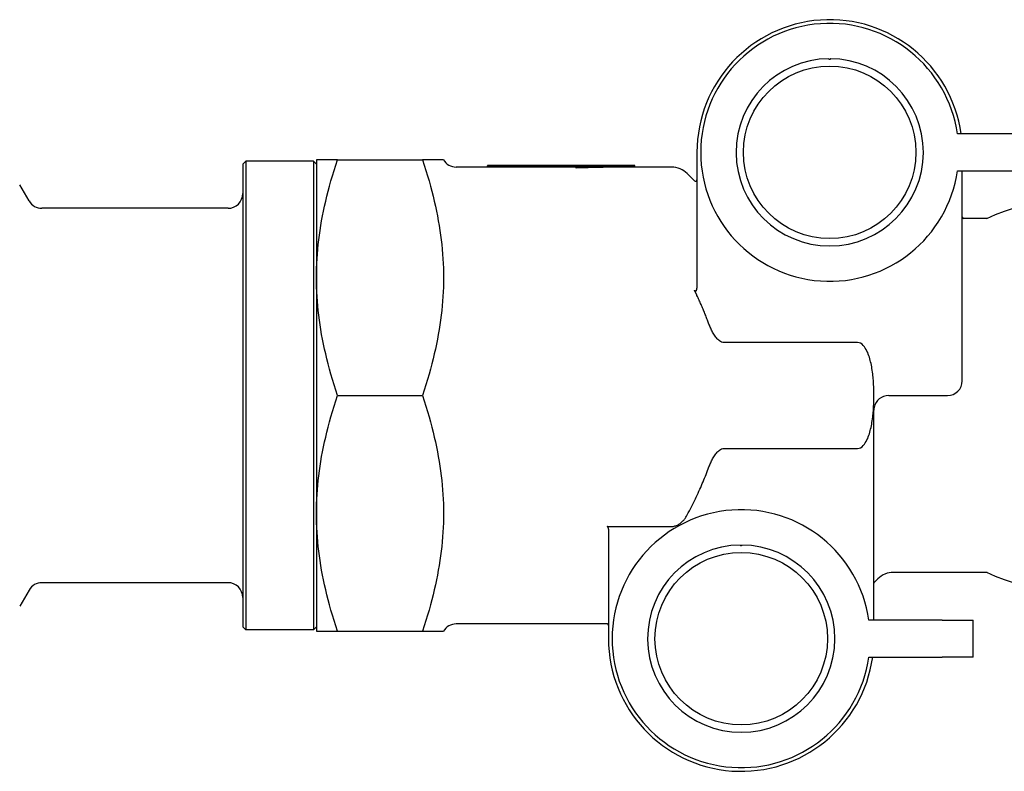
# Model space of a CAD drawing. Header units: millimetres. Extents: x -47 to 3549, y 20 to 432.
# Tile 13 of 25: x 125 to 192, y 374 to 425. Entities that reach past the tile are written whole.
import ezdxf

# ---------------------------------------------------------------- set-up
doc = ezdxf.new("R2010")
doc.units = ezdxf.units.MM
doc.layers.add('DETAIL', color=2, linetype='Continuous')

msp = doc.modelspace()

# ---------------------------------------------------------------- linework, layer by layer
at = {"layer": 'DETAIL'}
for p, q in [((193.818, 416.784), (188.854, 416.784)), ((171.193, 415.534), (171.193, 406.32)), ((140.393, 414.734), (140.593, 414.934)), ((140.393, 414.734), (140.393, 383.334)), ((140.593, 414.934), (140.593, 383.134)), ((145.193, 414.934), (140.593, 414.934)), ((145.193, 414.934), (145.193, 383.134)), ((145.393, 414.734), (145.193, 414.934)), ((146.822, 415.034), (145.393, 415.034)), ((145.393, 415.034), (145.393, 407.034)), ((146.822, 415.034), (152.576, 415.034)), ((154.005, 415.034), (152.576, 415.034)), ((156.99, 414.634), (156.99, 414.616)), ((166.963, 414.634), (156.99, 414.634)), ((156.99, 414.616), (162.99, 414.616)), ((156.99, 414.516), (156.99, 414.616)), ((162.99, 414.616), (162.99, 414.565)), ((166.99, 414.634), (166.963, 414.634)), ((166.99, 414.534), (166.99, 414.634)), ((156.99, 414.534), (154.871, 414.534)), ((162.99, 414.516), (156.99, 414.516)), ((162.99, 414.465), (162.99, 414.565)), ((169.472, 414.534), (166.99, 414.534)), ((171.023, 413.605), (170.533, 414.095)), ((188.854, 414.284), (193.818, 414.284)), ((189.182, 400.034), (189.182, 414.284)), ((125.905, 412.234), (125.268, 413.337)), ((139.393, 411.734), (126.771, 411.734)), ((190.866, 411.034), (189.282, 411.034)), ((190.856, 411.034), (190.858, 411.035)), ((145.393, 407.034), (145.393, 391.034)), ((182.072, 402.633), (173.015, 402.633)), ((146.822, 399.034), (152.576, 399.034)), ((184.191, 399.034), (188.182, 399.034)), ((183.191, 397.977), (183.191, 398.034)), ((183.191, 383.784), (183.191, 397.977)), ((173.015, 395.436), (182.072, 395.436)), ((145.393, 391.034), (145.393, 383.034)), ((165.093, 390.148), (169.472, 390.148)), ((165.193, 389.975), (165.193, 382.534)), ((183.454, 386.595), (183.22, 386.361)), ((190.866, 387.034), (184.515, 387.034)), ((190.858, 387.033), (190.856, 387.034)), ((139.393, 386.334), (126.771, 386.334)), ((125.905, 385.834), (125.268, 384.732)), ((140.393, 383.334), (140.593, 383.134)), ((145.393, 383.334), (145.193, 383.134)), ((165.093, 383.534), (154.871, 383.534)), ((187.818, 383.784), (182.854, 383.784)), ((187.818, 383.784), (189.918, 383.784)), ((189.918, 381.284), (189.918, 383.784)), ((145.193, 383.134), (140.593, 383.134)), ((145.393, 383.034), (146.822, 383.034)), ((146.822, 383.034), (152.576, 383.034)), ((152.576, 383.034), (154.005, 383.034)), ((182.854, 381.284), (187.818, 381.284)), ((189.918, 381.284), (187.818, 381.284))]:
    msp.add_line(p, q, dxfattribs=at)
at = {"layer": 'DETAIL', "flags": 128}
for points in [[(180.236, 421.884), (180.236, 421.879), (180.235, 421.873), (180.233, 421.867), (180.231, 421.862), (180.228, 421.857), (180.224, 421.852), (180.22, 421.847), (180.215, 421.843), (180.208, 421.839), (180.202, 421.837), (180.194, 421.835), (180.186, 421.834), (180.179, 421.835), (180.171, 421.837), (180.164, 421.839), (180.158, 421.843), (180.153, 421.847), (180.149, 421.852), (180.145, 421.856), (180.142, 421.862), (180.139, 421.867), (180.138, 421.873), (180.137, 421.879), (180.136, 421.884)], [(145.393, 407.034), (145.396, 407.355), (145.403, 407.675), (145.415, 407.994), (145.433, 408.313), (145.455, 408.633), (145.481, 408.952), (145.513, 409.272), (145.55, 409.593), (145.591, 409.914), (145.637, 410.237), (145.688, 410.562), (145.744, 410.888), (145.805, 411.216), (145.871, 411.547), (145.942, 411.88), (146.018, 412.215), (146.099, 412.554), (146.186, 412.896), (146.278, 413.242), (146.375, 413.591), (146.478, 413.945), (146.587, 414.303), (146.702, 414.666), (146.822, 415.034)], [(152.576, 415.034), (152.696, 414.666), (152.811, 414.303), (152.92, 413.945), (153.023, 413.591), (153.12, 413.242), (153.212, 412.896), (153.299, 412.554), (153.38, 412.215), (153.456, 411.88), (153.527, 411.547), (153.593, 411.216), (153.654, 410.888), (153.71, 410.562), (153.761, 410.237), (153.807, 409.914), (153.849, 409.593), (153.885, 409.272), (153.917, 408.952), (153.943, 408.633), (153.965, 408.313), (153.983, 407.994), (153.995, 407.675), (154.002, 407.355), (154.005, 407.034)], [(162.99, 414.565), (163.156, 414.57), (163.323, 414.576), (163.49, 414.581), (163.656, 414.586), (163.823, 414.59), (163.99, 414.595), (164.156, 414.599), (164.323, 414.603), (164.49, 414.607), (164.656, 414.61), (164.823, 414.614), (164.99, 414.617), (165.156, 414.619), (165.323, 414.622), (165.49, 414.624), (165.656, 414.626), (165.823, 414.628), (165.99, 414.63), (166.156, 414.631), (166.323, 414.632), (166.49, 414.633), (166.656, 414.634), (166.823, 414.634), (166.99, 414.634)], [(166.99, 414.534), (166.823, 414.534), (166.656, 414.534), (166.49, 414.533), (166.323, 414.532), (166.156, 414.531), (165.99, 414.53), (165.823, 414.528), (165.656, 414.526), (165.49, 414.524), (165.323, 414.522), (165.156, 414.519), (164.99, 414.517), (164.823, 414.514), (164.656, 414.51), (164.49, 414.507), (164.323, 414.503), (164.156, 414.499), (163.99, 414.495), (163.823, 414.491), (163.656, 414.486), (163.49, 414.481), (163.323, 414.476), (163.156, 414.471), (162.99, 414.465)], [(190.858, 411.035), (191.442, 411.307), (192.045, 411.547), (192.663, 411.753), (193.295, 411.924), (193.938, 412.059), (194.59, 412.156), (195.248, 412.215), (195.908, 412.234)], [(146.822, 399.034), (146.702, 399.402), (146.587, 399.765), (146.478, 400.124), (146.375, 400.477), (146.278, 400.827), (146.186, 401.173), (146.099, 401.515), (146.018, 401.853), (145.942, 402.189), (145.871, 402.522), (145.805, 402.852), (145.744, 403.181), (145.688, 403.507), (145.637, 403.831), (145.591, 404.154), (145.55, 404.476), (145.513, 404.796), (145.481, 405.116), (145.455, 405.436), (145.433, 405.755), (145.415, 406.074), (145.403, 406.394), (145.396, 406.714), (145.393, 407.034)], [(154.005, 407.034), (154.002, 406.714), (153.995, 406.394), (153.983, 406.074), (153.965, 405.755), (153.943, 405.436), (153.917, 405.116), (153.885, 404.796), (153.849, 404.476), (153.807, 404.154), (153.761, 403.831), (153.71, 403.507), (153.654, 403.181), (153.593, 402.852), (153.527, 402.522), (153.456, 402.189), (153.38, 401.853), (153.299, 401.515), (153.212, 401.173), (153.12, 400.827), (153.023, 400.477), (152.92, 400.124), (152.811, 399.765), (152.696, 399.402), (152.576, 399.034)], [(171.023, 406.177), (171.029, 406.164), (171.037, 406.153), (171.046, 406.142), (171.056, 406.131), (171.068, 406.124), (171.081, 406.118), (171.095, 406.117), (171.109, 406.119), (171.122, 406.126), (171.133, 406.134), (171.143, 406.145), (171.152, 406.156), (171.159, 406.168), (171.166, 406.18), (171.171, 406.194), (171.176, 406.208), (171.181, 406.221), (171.184, 406.234), (171.187, 406.248), (171.189, 406.263), (171.191, 406.277), (171.192, 406.292), (171.193, 406.306), (171.193, 406.32)], [(171.193, 405.822), (171.186, 405.836), (171.179, 405.851), (171.172, 405.866), (171.166, 405.881), (171.159, 405.895), (171.151, 405.91), (171.144, 405.925), (171.137, 405.94), (171.13, 405.954), (171.123, 405.969), (171.116, 405.984), (171.109, 405.999), (171.102, 406.014), (171.095, 406.028), (171.088, 406.043), (171.081, 406.058), (171.073, 406.073), (171.066, 406.088), (171.059, 406.102), (171.052, 406.117), (171.044, 406.132), (171.037, 406.147), (171.03, 406.162), (171.023, 406.177)], [(171.954, 404.008), (171.927, 404.082), (171.899, 404.156), (171.872, 404.23), (171.843, 404.304), (171.815, 404.379), (171.786, 404.453), (171.756, 404.528), (171.726, 404.603), (171.696, 404.678), (171.665, 404.753), (171.634, 404.828), (171.603, 404.903), (171.571, 404.979), (171.539, 405.055), (171.506, 405.131), (171.473, 405.207), (171.439, 405.283), (171.405, 405.359), (171.371, 405.436), (171.336, 405.513), (171.301, 405.59), (171.266, 405.667), (171.23, 405.744), (171.193, 405.822)], [(173.015, 402.633), (172.939, 402.64), (172.864, 402.661), (172.796, 402.691), (172.73, 402.733), (172.668, 402.779), (172.614, 402.828), (172.562, 402.881), (172.512, 402.938), (172.464, 402.998), (172.419, 403.061), (172.375, 403.126), (172.333, 403.192), (172.293, 403.26), (172.255, 403.328), (172.219, 403.396), (172.185, 403.463), (172.153, 403.53), (172.123, 403.595), (172.093, 403.662), (172.063, 403.73), (172.035, 403.798), (172.007, 403.867), (171.98, 403.937), (171.954, 404.008)], [(183.133, 400.277), (183.121, 400.394), (183.107, 400.511), (183.092, 400.627), (183.076, 400.743), (183.059, 400.859), (183.039, 400.973), (183.018, 401.087), (182.995, 401.199), (182.97, 401.31), (182.943, 401.419), (182.913, 401.527), (182.881, 401.633), (182.847, 401.737), (182.81, 401.839), (182.767, 401.943), (182.719, 402.05), (182.665, 402.154), (182.605, 402.254), (182.541, 402.346), (182.469, 402.431), (182.383, 402.51), (182.29, 402.574), (182.184, 402.616), (182.072, 402.633)], [(183.133, 397.792), (183.142, 397.896), (183.151, 397.999), (183.159, 398.103), (183.166, 398.207), (183.173, 398.31), (183.178, 398.414), (183.183, 398.517), (183.187, 398.621), (183.19, 398.724), (183.192, 398.828), (183.193, 398.931), (183.193, 399.034), (183.193, 399.138), (183.192, 399.241), (183.19, 399.344), (183.187, 399.448), (183.183, 399.551), (183.178, 399.655), (183.173, 399.758), (183.166, 399.862), (183.159, 399.965), (183.151, 400.069), (183.142, 400.173), (183.133, 400.277)], [(145.393, 391.034), (145.396, 391.355), (145.403, 391.675), (145.415, 391.994), (145.433, 392.313), (145.455, 392.633), (145.481, 392.952), (145.513, 393.272), (145.55, 393.593), (145.591, 393.914), (145.637, 394.237), (145.688, 394.562), (145.744, 394.888), (145.805, 395.216), (145.871, 395.547), (145.942, 395.88), (146.018, 396.215), (146.099, 396.554), (146.186, 396.896), (146.278, 397.242), (146.375, 397.591), (146.478, 397.945), (146.587, 398.303), (146.702, 398.666), (146.822, 399.034)], [(152.576, 399.034), (152.696, 398.666), (152.811, 398.303), (152.92, 397.945), (153.023, 397.591), (153.12, 397.242), (153.212, 396.896), (153.299, 396.554), (153.38, 396.215), (153.456, 395.88), (153.527, 395.547), (153.593, 395.216), (153.654, 394.888), (153.71, 394.562), (153.761, 394.237), (153.807, 393.914), (153.849, 393.593), (153.885, 393.272), (153.917, 392.952), (153.943, 392.633), (153.965, 392.313), (153.983, 391.994), (153.995, 391.675), (154.002, 391.355), (154.005, 391.034)], [(182.072, 395.436), (182.184, 395.452), (182.29, 395.494), (182.383, 395.558), (182.469, 395.638), (182.541, 395.723), (182.605, 395.814), (182.665, 395.914), (182.719, 396.019), (182.767, 396.125), (182.81, 396.23), (182.847, 396.332), (182.881, 396.436), (182.913, 396.541), (182.943, 396.649), (182.97, 396.759), (182.995, 396.87), (183.018, 396.982), (183.039, 397.095), (183.059, 397.21), (183.076, 397.325), (183.092, 397.441), (183.107, 397.558), (183.121, 397.674), (183.133, 397.792)], [(171.954, 394.06), (171.98, 394.131), (172.007, 394.201), (172.035, 394.271), (172.063, 394.339), (172.093, 394.407), (172.123, 394.473), (172.153, 394.539), (172.185, 394.605), (172.219, 394.673), (172.255, 394.741), (172.293, 394.809), (172.333, 394.876), (172.375, 394.943), (172.419, 395.008), (172.464, 395.07), (172.512, 395.131), (172.562, 395.187), (172.614, 395.24), (172.668, 395.289), (172.73, 395.336), (172.796, 395.377), (172.864, 395.408), (172.939, 395.428), (173.015, 395.436)], [(170.533, 390.939), (170.606, 391.076), (170.678, 391.212), (170.748, 391.348), (170.818, 391.482), (170.886, 391.617), (170.953, 391.75), (171.018, 391.883), (171.083, 392.015), (171.146, 392.147), (171.208, 392.278), (171.269, 392.408), (171.328, 392.538), (171.387, 392.668), (171.444, 392.797), (171.5, 392.925), (171.555, 393.053), (171.609, 393.18), (171.662, 393.307), (171.713, 393.434), (171.764, 393.56), (171.813, 393.685), (171.861, 393.811), (171.908, 393.936), (171.954, 394.06)], [(146.822, 383.034), (146.702, 383.402), (146.587, 383.765), (146.478, 384.124), (146.375, 384.477), (146.278, 384.827), (146.186, 385.173), (146.099, 385.515), (146.018, 385.853), (145.942, 386.189), (145.871, 386.522), (145.805, 386.852), (145.744, 387.181), (145.688, 387.507), (145.637, 387.831), (145.591, 388.154), (145.55, 388.476), (145.513, 388.796), (145.481, 389.116), (145.455, 389.436), (145.433, 389.755), (145.415, 390.074), (145.403, 390.394), (145.396, 390.714), (145.393, 391.034)], [(154.005, 391.034), (154.002, 390.714), (153.995, 390.394), (153.983, 390.074), (153.965, 389.755), (153.943, 389.436), (153.917, 389.116), (153.885, 388.796), (153.849, 388.476), (153.807, 388.154), (153.761, 387.831), (153.71, 387.507), (153.654, 387.181), (153.593, 386.852), (153.527, 386.522), (153.456, 386.189), (153.38, 385.853), (153.299, 385.515), (153.212, 385.173), (153.12, 384.827), (153.023, 384.477), (152.92, 384.124), (152.811, 383.765), (152.696, 383.402), (152.576, 383.034)], [(169.472, 390.148), (169.528, 390.151), (169.585, 390.157), (169.643, 390.167), (169.701, 390.181), (169.757, 390.198), (169.813, 390.218), (169.866, 390.241), (169.916, 390.266), (169.964, 390.294), (170.012, 390.325), (170.058, 390.36), (170.104, 390.396), (170.149, 390.435), (170.192, 390.476), (170.234, 390.519), (170.274, 390.562), (170.313, 390.607), (170.348, 390.651), (170.382, 390.696), (170.414, 390.742), (170.445, 390.789), (170.475, 390.837), (170.504, 390.888), (170.533, 390.939)], [(165.193, 389.975), (165.193, 389.984), (165.193, 389.993), (165.192, 390.002), (165.191, 390.011), (165.19, 390.02), (165.188, 390.029), (165.186, 390.038), (165.184, 390.047), (165.181, 390.056), (165.179, 390.065), (165.175, 390.073), (165.172, 390.082), (165.168, 390.09), (165.164, 390.097), (165.159, 390.105), (165.154, 390.112), (165.148, 390.12), (165.142, 390.126), (165.135, 390.132), (165.128, 390.138), (165.12, 390.142), (165.111, 390.145), (165.102, 390.148), (165.093, 390.148)], [(174.236, 388.884), (174.236, 388.879), (174.235, 388.873), (174.233, 388.867), (174.231, 388.862), (174.228, 388.857), (174.224, 388.852), (174.22, 388.847), (174.215, 388.843), (174.208, 388.839), (174.202, 388.837), (174.194, 388.835), (174.186, 388.834), (174.179, 388.835), (174.171, 388.837), (174.164, 388.839), (174.158, 388.843), (174.153, 388.847), (174.149, 388.852), (174.145, 388.856), (174.142, 388.862), (174.139, 388.867), (174.138, 388.873), (174.137, 388.879), (174.136, 388.884)], [(195.908, 385.834), (195.248, 385.854), (194.59, 385.912), (193.938, 386.009), (193.295, 386.144), (192.663, 386.315), (192.045, 386.522), (191.442, 386.762), (190.858, 387.033)]]:
    msp.add_lwpolyline(points, dxfattribs=at)
at = {"layer": 'DETAIL'}
for centre in [(180.193, 415.534), (174.193, 382.534)]:
    msp.add_circle(centre, 5.85, dxfattribs=at)
for centre, radius, start, end in [((180.193, 415.534), 9, 7.98356, 180), ((180.193, 415.534), 8.75, 8.21321, 351.78679), ((180.193, 415.534), 6.35, 90.51432, 89.61203), ((154.871, 415.534), 1, 210, 270), ((169.472, 413.034), 1.5, 45, 90), ((171.093, 413.676), 0.1, 225, 0), ((139.393, 412.734), 1, 269.9971, 0), ((126.771, 412.734), 1, 210.0009, 270.01478), ((189.282, 411.134), 0.1, 180, 270), ((188.182, 400.034), 1, 270, 0), ((184.191, 398.034), 1, 90, 168.79517), ((184.191, 398.034), 1, 168.79517, 180), ((174.193, 382.534), 8.75, 8.21321, 351.78679), ((174.193, 382.534), 6.35, 90.51432, 89.61203), ((184.515, 385.534), 1.5, 90, 135), ((126.771, 385.334), 1, 89.98522, 149.9991), ((139.393, 385.334), 1, 0, 90.0029), ((183.291, 386.29), 0.1, 135, 180), ((154.871, 382.534), 1, 90, 150), ((165.093, 383.434), 0.1, 0, 90), ((174.193, 382.534), 9, 180, 352.01644)]:
    msp.add_arc(centre, radius, start, end, dxfattribs=at)

doc.saveas('drawing.dxf')
